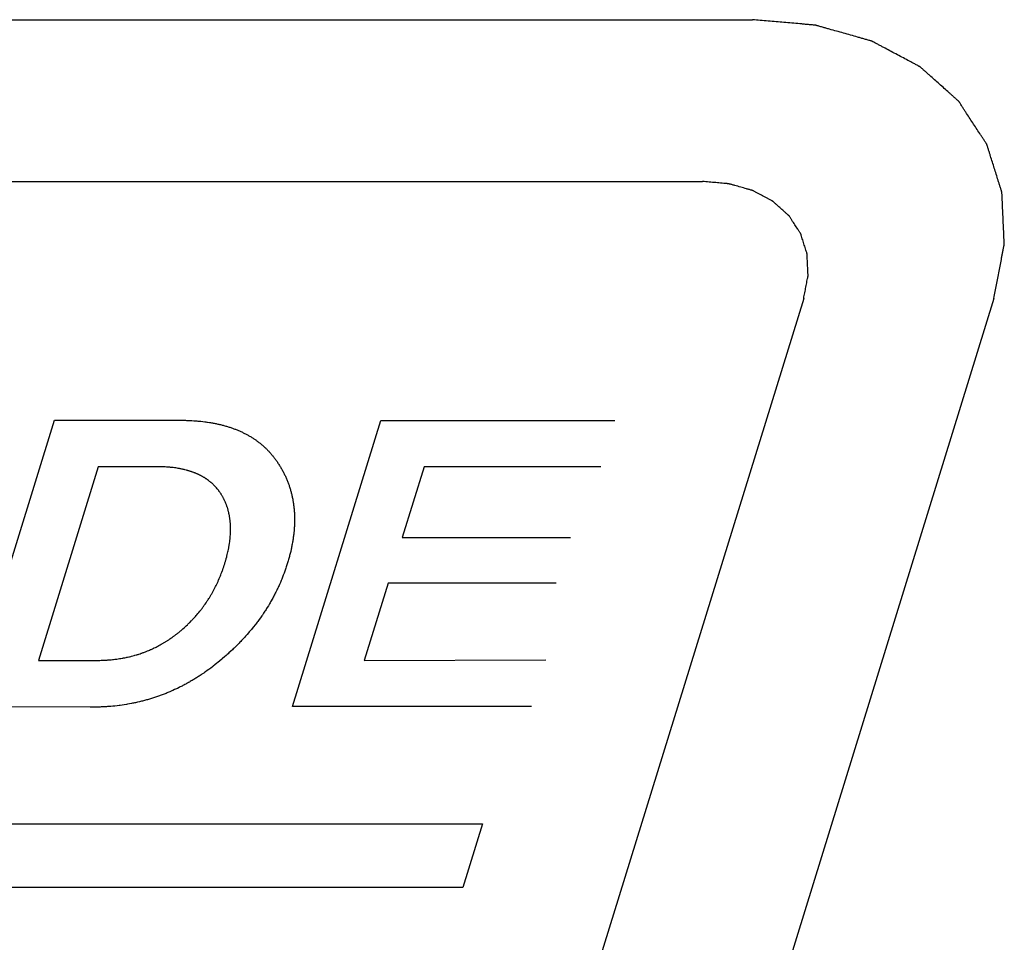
# Model space of a CAD drawing. Header units: inches. Extents: x 749 to 1245, y 24 to 374.
# Tile 93 of 145: x 1131.45 to 1135.75, y 148.59 to 152.61. Entities that reach past the tile are written whole.
import ezdxf

# ---------------------------------------------------------------- set-up
doc = ezdxf.new("R2010")
doc.units = ezdxf.units.IN
doc.header["$LTSCALE"] = 5
doc.header["$MEASUREMENT"] = 0
doc.layers.add('AM_0', color=7, linetype='CONTINUOUS', lineweight=30)

msp = doc.modelspace()

# ---------------------------------------------------------------- linework, layer by layer
at = {"layer": 'AM_0', "color": 253, "linetype": 'Continuous', "true_color": 0xadadad}
for p, q in [((1128.9379, 152.6074), (1134.6484, 152.6074)), ((1128.72, 151.9025), (1134.4306, 151.9025)), ((1134.8719, 151.3933), (1133.3711, 146.5367)), ((1135.7009, 151.3933), (1134.2001, 146.5367))]:
    msp.add_line(p, q, dxfattribs=at)
at = {"layer": 'AM_0', "color": 7, "linetype": 'Continuous'}
for p, q in [((1131.2191, 149.6136), (1131.6048, 150.8619)), ((1131.6049, 150.8621), (1132.1573, 150.8621)), ((1132.1573, 150.8621), (1132.1668, 150.862)), ((1132.1668, 150.862), (1132.1714, 150.8619)), ((1132.1714, 150.8619), (1132.1761, 150.8618)), ((1132.1761, 150.8618), (1132.1807, 150.8617)), ((1132.1807, 150.8617), (1132.1854, 150.8616)), ((1132.1854, 150.8616), (1132.1945, 150.8612)), ((1132.1945, 150.8612), (1132.1991, 150.861)), ((1132.1991, 150.861), (1132.2036, 150.8608)), ((1132.2036, 150.8608), (1132.2126, 150.8602)), ((1132.2126, 150.8602), (1132.217, 150.8599)), ((1132.217, 150.8599), (1132.2215, 150.8596)), ((1132.2215, 150.8596), (1132.2259, 150.8592)), ((1132.2259, 150.8592), (1132.2303, 150.8588)), ((1132.2303, 150.8588), (1132.2347, 150.8584)), ((1132.2347, 150.8584), (1132.2433, 150.8576)), ((1132.2433, 150.8576), (1132.2519, 150.8566)), ((1132.2519, 150.8566), (1132.2604, 150.8556)), ((1132.2604, 150.8556), (1132.2646, 150.855)), ((1132.2646, 150.855), (1132.2688, 150.8544)), ((1132.2688, 150.8544), (1132.273, 150.8538)), ((1132.273, 150.8538), (1132.2813, 150.8526)), ((1132.2813, 150.8526), (1132.2854, 150.8519)), ((1132.2854, 150.8519), (1132.2894, 150.8512)), ((1132.2894, 150.8512), (1132.2935, 150.8505)), ((1132.2935, 150.8505), (1132.2975, 150.8497)), ((1132.2975, 150.8497), (1132.3015, 150.849)), ((1132.3015, 150.849), (1132.3055, 150.8482)), ((1132.3055, 150.8482), (1132.3095, 150.8474)), ((1132.3095, 150.8474), (1132.3135, 150.8466)), ((1132.3135, 150.8466), (1132.3174, 150.8457)), ((1132.3174, 150.8457), (1132.3213, 150.8448)), ((1132.3213, 150.8448), (1132.3252, 150.8439)), ((1132.3252, 150.8439), (1132.329, 150.843)), ((1132.329, 150.843), (1132.3329, 150.8421)), ((1132.3329, 150.8421), (1132.3367, 150.8411)), ((1132.3367, 150.8411), (1132.3405, 150.8401)), ((1132.3405, 150.8401), (1132.3442, 150.8391)), ((1132.3442, 150.8391), (1132.348, 150.8381)), ((1132.348, 150.8381), (1132.3517, 150.837)), ((1132.3517, 150.837), (1132.3554, 150.8359)), ((1132.3554, 150.8359), (1132.3591, 150.8348)), ((1132.3591, 150.8348), (1132.3627, 150.8337)), ((1132.3627, 150.8337), (1132.3664, 150.8326)), ((1132.3664, 150.8326), (1132.37, 150.8314)), ((1132.37, 150.8314), (1132.3736, 150.8302)), ((1132.3736, 150.8302), (1132.3772, 150.829)), ((1132.3772, 150.829), (1132.3807, 150.8277)), ((1132.3807, 150.8277), (1132.3842, 150.8265)), ((1132.3842, 150.8265), (1132.3877, 150.8252)), ((1132.3877, 150.8252), (1132.3912, 150.8239)), ((1132.3912, 150.8239), (1132.3947, 150.8226)), ((1132.3947, 150.8226), (1132.3981, 150.8212)), ((1132.3981, 150.8212), (1132.4015, 150.8198)), ((1132.4015, 150.8198), (1132.4049, 150.8184)), ((1132.4049, 150.8184), (1132.4083, 150.817)), ((1132.6427, 149.6152), (1133.0275, 150.8605)), ((1133.0275, 150.8605), (1134.049, 150.8605)), ((1132.4083, 150.817), (1132.4116, 150.8156)), ((1132.4116, 150.8156), (1132.4149, 150.8141)), ((1132.4149, 150.8141), (1132.4183, 150.8126)), ((1132.4183, 150.8126), (1132.4215, 150.8111)), ((1132.4215, 150.8111), (1132.4248, 150.8096)), ((1132.4248, 150.8096), (1132.428, 150.808)), ((1132.428, 150.808), (1132.4312, 150.8064)), ((1132.4312, 150.8064), (1132.4344, 150.8048)), ((1132.4344, 150.8048), (1132.4376, 150.8032)), ((1132.4376, 150.8032), (1132.4407, 150.8016)), ((1132.4407, 150.8016), (1132.4439, 150.7999)), ((1132.4439, 150.7999), (1132.447, 150.7982)), ((1132.447, 150.7982), (1132.4501, 150.7965)), ((1132.4501, 150.7965), (1132.4531, 150.7948)), ((1132.4531, 150.7948), (1132.4561, 150.793)), ((1132.4561, 150.793), (1132.4592, 150.7912)), ((1132.4592, 150.7912), (1132.4621, 150.7894)), ((1132.4621, 150.7894), (1132.4651, 150.7876)), ((1132.4651, 150.7876), (1132.4681, 150.7857)), ((1132.4681, 150.7857), (1132.471, 150.7838)), ((1132.471, 150.7838), (1132.4739, 150.7819)), ((1132.4739, 150.7819), (1132.4768, 150.78)), ((1132.4768, 150.78), (1132.4796, 150.7781)), ((1132.4796, 150.7781), (1132.4825, 150.7761)), ((1132.4825, 150.7761), (1132.4853, 150.7741)), ((1132.4853, 150.7741), (1132.4881, 150.7721)), ((1132.4881, 150.7721), (1132.4908, 150.7701)), ((1132.4908, 150.7701), (1132.4936, 150.768)), ((1132.4936, 150.768), (1132.4963, 150.7659)), ((1132.4963, 150.7659), (1132.499, 150.7639)), ((1132.499, 150.7639), (1132.5017, 150.7617)), ((1132.5017, 150.7617), (1132.5043, 150.7596)), ((1132.5043, 150.7596), (1132.507, 150.7574)), ((1132.507, 150.7574), (1132.5096, 150.7552)), ((1132.5096, 150.7552), (1132.5122, 150.753)), ((1132.5122, 150.753), (1132.5147, 150.7508)), ((1132.5147, 150.7508), (1132.5173, 150.7485)), ((1132.5173, 150.7485), (1132.5198, 150.7462)), ((1132.5198, 150.7462), (1132.5223, 150.7439)), ((1132.5223, 150.7439), (1132.5248, 150.7416)), ((1132.5248, 150.7416), (1132.5273, 150.7392)), ((1132.5273, 150.7392), (1132.5297, 150.7369)), ((1132.5297, 150.7369), (1132.5321, 150.7345)), ((1132.5321, 150.7345), (1132.5345, 150.732)), ((1132.5345, 150.732), (1132.5369, 150.7296)), ((1132.5369, 150.7296), (1132.5392, 150.7271)), ((1132.5392, 150.7271), (1132.5415, 150.7246)), ((1132.5415, 150.7246), (1132.5438, 150.7221)), ((1132.5438, 150.7221), (1132.5461, 150.7196)), ((1132.5461, 150.7196), (1132.5484, 150.717)), ((1132.5484, 150.717), (1132.5506, 150.7145)), ((1132.5506, 150.7145), (1132.5528, 150.7119)), ((1132.5528, 150.7119), (1132.555, 150.7092)), ((1132.555, 150.7092), (1132.5572, 150.7066)), ((1132.5572, 150.7066), (1132.5593, 150.7039)), ((1132.5593, 150.7039), (1132.5614, 150.7012)), ((1132.5614, 150.7012), (1132.5635, 150.6985)), ((1132.5635, 150.6985), (1132.5656, 150.6958)), ((1132.5656, 150.6958), (1132.5677, 150.693)), ((1132.5677, 150.693), (1132.5697, 150.6902)), ((1132.5697, 150.6902), (1132.5717, 150.6874)), ((1131.7959, 150.6598), (1131.5351, 149.816)), ((1132.0542, 150.6598), (1131.7961, 150.6598)), ((1132.0605, 150.6598), (1132.0542, 150.6598)), ((1132.0668, 150.6597), (1132.0605, 150.6598)), ((1132.0699, 150.6596), (1132.0668, 150.6597)), ((1132.073, 150.6595), (1132.0699, 150.6596)), ((1132.0761, 150.6594), (1132.073, 150.6595)), ((1132.0791, 150.6593), (1132.0761, 150.6594)), ((1132.0852, 150.659), (1132.0791, 150.6593)), ((1132.0882, 150.6588), (1132.0852, 150.659)), ((1132.0942, 150.6584), (1132.0882, 150.6588)), ((1132.0972, 150.6582), (1132.0942, 150.6584)), ((1132.1001, 150.658), (1132.0972, 150.6582)), ((1132.106, 150.6575), (1132.1001, 150.658)), ((1132.1089, 150.6572), (1132.106, 150.6575)), ((1132.1118, 150.6569), (1132.1089, 150.6572)), ((1132.1146, 150.6567), (1132.1118, 150.6569)), ((1132.1175, 150.6563), (1132.1146, 150.6567)), ((1132.1231, 150.6557), (1132.1175, 150.6563)), ((1132.1287, 150.6549), (1132.1231, 150.6557)), ((1132.1315, 150.6546), (1132.1287, 150.6549)), ((1132.1343, 150.6542), (1132.1315, 150.6546)), ((1132.1398, 150.6533), (1132.1343, 150.6542)), ((1132.1452, 150.6524), (1132.1398, 150.6533)), ((1132.1479, 150.652), (1132.1452, 150.6524)), ((1132.1505, 150.6515), (1132.1479, 150.652)), ((1132.1532, 150.651), (1132.1505, 150.6515)), ((1132.1558, 150.6504), (1132.1532, 150.651)), ((1132.161, 150.6494), (1132.1558, 150.6504)), ((1132.1636, 150.6488), (1132.161, 150.6494)), ((1132.1662, 150.6482), (1132.1636, 150.6488)), ((1132.1713, 150.6471), (1132.1662, 150.6482)), ((1132.1738, 150.6464), (1132.1713, 150.6471)), ((1132.1788, 150.6452), (1132.1738, 150.6464)), ((1132.5717, 150.6874), (1132.5737, 150.6846)), ((1132.5737, 150.6846), (1132.5757, 150.6818)), ((1132.5757, 150.6818), (1132.5776, 150.6789)), ((1132.5776, 150.6789), (1132.5798, 150.6756)), ((1132.5798, 150.6756), (1132.582, 150.6723)), ((1132.582, 150.6723), (1132.5841, 150.669)), ((1132.5841, 150.669), (1132.5862, 150.6657)), ((1132.5862, 150.6657), (1132.5882, 150.6623)), ((1132.5882, 150.6623), (1132.5903, 150.659)), ((1132.5903, 150.659), (1132.5923, 150.6556)), ((1132.5923, 150.6556), (1132.5942, 150.6522)), ((1132.5942, 150.6522), (1132.5961, 150.6488)), ((1132.5961, 150.6488), (1132.598, 150.6454)), ((1133.2168, 150.6598), (1133.1215, 150.3514)), ((1133.9869, 150.6598), (1133.2168, 150.6598)), ((1132.1813, 150.6445), (1132.1788, 150.6452)), ((1132.1838, 150.6438), (1132.1813, 150.6445)), ((1132.1862, 150.6431), (1132.1838, 150.6438)), ((1132.1887, 150.6424), (1132.1862, 150.6431)), ((1132.1911, 150.6417), (1132.1887, 150.6424)), ((1132.1935, 150.641), (1132.1911, 150.6417)), ((1132.1959, 150.6402), (1132.1935, 150.641)), ((1132.1982, 150.6395), (1132.1959, 150.6402)), ((1132.2006, 150.6387), (1132.1982, 150.6395)), ((1132.2029, 150.6379), (1132.2006, 150.6387)), ((1132.2052, 150.6371), (1132.2029, 150.6379)), ((1132.2075, 150.6363), (1132.2052, 150.6371)), ((1132.2121, 150.6346), (1132.2075, 150.6363)), ((1132.2144, 150.6337), (1132.2121, 150.6346)), ((1132.2166, 150.6329), (1132.2144, 150.6337)), ((1132.2188, 150.632), (1132.2166, 150.6329)), ((1132.2211, 150.6311), (1132.2188, 150.632)), ((1132.2233, 150.6301), (1132.2211, 150.6311)), ((1132.2254, 150.6292), (1132.2233, 150.6301)), ((1132.2276, 150.6283), (1132.2254, 150.6292)), ((1132.2297, 150.6273), (1132.2276, 150.6283)), ((1132.2319, 150.6263), (1132.2297, 150.6273)), ((1132.234, 150.6253), (1132.2319, 150.6263)), ((1132.2361, 150.6243), (1132.234, 150.6253)), ((1132.2382, 150.6233), (1132.2361, 150.6243)), ((1132.2403, 150.6222), (1132.2382, 150.6233)), ((1132.2423, 150.6212), (1132.2403, 150.6222)), ((1132.2444, 150.6201), (1132.2423, 150.6212)), ((1132.2464, 150.6191), (1132.2444, 150.6201)), ((1132.2484, 150.618), (1132.2464, 150.6191)), ((1132.2504, 150.6168), (1132.2484, 150.618)), ((1132.2524, 150.6157), (1132.2504, 150.6168)), ((1132.2543, 150.6146), (1132.2524, 150.6157)), ((1132.2563, 150.6134), (1132.2543, 150.6146)), ((1132.2582, 150.6123), (1132.2563, 150.6134)), ((1132.262, 150.6099), (1132.2582, 150.6123)), ((1132.2639, 150.6087), (1132.262, 150.6099)), ((1132.2658, 150.6075), (1132.2639, 150.6087)), ((1132.2676, 150.6062), (1132.2658, 150.6075)), ((1132.2694, 150.605), (1132.2676, 150.6062)), ((1132.2713, 150.6037), (1132.2694, 150.605)), ((1132.2731, 150.6024), (1132.2713, 150.6037)), ((1132.598, 150.6454), (1132.5999, 150.642)), ((1132.5999, 150.642), (1132.6017, 150.6386)), ((1132.6017, 150.6386), (1132.6035, 150.6352)), ((1132.6035, 150.6352), (1132.6053, 150.6317)), ((1132.6053, 150.6317), (1132.607, 150.6283)), ((1132.607, 150.6283), (1132.6087, 150.6248)), ((1132.6087, 150.6248), (1132.6104, 150.6213)), ((1132.6104, 150.6213), (1132.612, 150.6178)), ((1132.612, 150.6178), (1132.6136, 150.6143)), ((1132.6136, 150.6143), (1132.6152, 150.6108)), ((1132.6152, 150.6108), (1132.6167, 150.6073)), ((1132.6167, 150.6073), (1132.6182, 150.6037)), ((1132.6182, 150.6037), (1132.6197, 150.6002)), ((1132.2766, 150.5998), (1132.2731, 150.6024)), ((1132.2784, 150.5985), (1132.2766, 150.5998)), ((1132.2801, 150.5971), (1132.2784, 150.5985)), ((1132.2818, 150.5958), (1132.2801, 150.5971)), ((1132.2836, 150.5944), (1132.2818, 150.5958)), ((1132.2852, 150.593), (1132.2836, 150.5944)), ((1132.2869, 150.5916), (1132.2852, 150.593)), ((1132.2886, 150.5902), (1132.2869, 150.5916)), ((1132.2902, 150.5888), (1132.2886, 150.5902)), ((1132.2919, 150.5873), (1132.2902, 150.5888)), ((1132.2935, 150.5859), (1132.2919, 150.5873)), ((1132.2951, 150.5844), (1132.2935, 150.5859)), ((1132.2967, 150.5829), (1132.2951, 150.5844)), ((1132.2982, 150.5814), (1132.2967, 150.5829)), ((1132.2998, 150.5799), (1132.2982, 150.5814)), ((1132.3013, 150.5784), (1132.2998, 150.5799)), ((1132.3028, 150.5768), (1132.3013, 150.5784)), ((1132.3044, 150.5753), (1132.3028, 150.5768)), ((1132.3059, 150.5737), (1132.3044, 150.5753)), ((1132.3073, 150.5721), (1132.3059, 150.5737)), ((1132.3088, 150.5705), (1132.3073, 150.5721)), ((1132.3102, 150.5689), (1132.3088, 150.5705)), ((1132.3117, 150.5672), (1132.3102, 150.5689)), ((1132.3145, 150.5639), (1132.3117, 150.5672)), ((1132.3158, 150.5623), (1132.3145, 150.5639)), ((1132.3172, 150.5606), (1132.3158, 150.5623)), ((1132.3199, 150.5571), (1132.3172, 150.5606)), ((1132.6197, 150.6002), (1132.6211, 150.5966)), ((1132.6211, 150.5966), (1132.6225, 150.593)), ((1132.6225, 150.593), (1132.6239, 150.5894)), ((1132.6239, 150.5894), (1132.6252, 150.5858)), ((1132.6252, 150.5858), (1132.6265, 150.5822)), ((1132.6265, 150.5822), (1132.6278, 150.5786)), ((1132.6278, 150.5786), (1132.629, 150.575)), ((1132.629, 150.575), (1132.6303, 150.5713)), ((1132.6303, 150.5713), (1132.6314, 150.5677)), ((1132.6314, 150.5677), (1132.6326, 150.564)), ((1132.6326, 150.564), (1132.6337, 150.5603)), ((1132.3212, 150.5554), (1132.3199, 150.5571)), ((1132.3225, 150.5537), (1132.3212, 150.5554)), ((1132.3238, 150.5519), (1132.3225, 150.5537)), ((1132.3251, 150.5501), (1132.3238, 150.5519)), ((1132.3263, 150.5483), (1132.3251, 150.5501)), ((1132.3276, 150.5465), (1132.3263, 150.5483)), ((1132.3288, 150.5447), (1132.3276, 150.5465)), ((1132.33, 150.5429), (1132.3288, 150.5447)), ((1132.3313, 150.5408), (1132.33, 150.5429)), ((1132.3327, 150.5387), (1132.3313, 150.5408)), ((1132.334, 150.5365), (1132.3327, 150.5387)), ((1132.3353, 150.5344), (1132.334, 150.5365)), ((1132.3365, 150.5323), (1132.3353, 150.5344)), ((1132.3378, 150.5301), (1132.3365, 150.5323)), ((1132.339, 150.5279), (1132.3378, 150.5301)), ((1132.3402, 150.5258), (1132.339, 150.5279)), ((1132.3414, 150.5236), (1132.3402, 150.5258)), ((1132.3425, 150.5214), (1132.3414, 150.5236)), ((1132.3436, 150.5191), (1132.3425, 150.5214)), ((1132.3458, 150.5147), (1132.3436, 150.5191)), ((1132.6337, 150.5603), (1132.6348, 150.5566)), ((1132.6348, 150.5566), (1132.6358, 150.5529)), ((1132.6358, 150.5529), (1132.6368, 150.5492)), ((1132.6368, 150.5492), (1132.6378, 150.5454)), ((1132.6378, 150.5454), (1132.6388, 150.5417)), ((1132.6388, 150.5417), (1132.6397, 150.5379)), ((1132.6397, 150.5379), (1132.6405, 150.5342)), ((1132.6405, 150.5342), (1132.6414, 150.5304)), ((1132.6414, 150.5304), (1132.6422, 150.5266)), ((1132.6422, 150.5266), (1132.643, 150.5228)), ((1132.643, 150.5228), (1132.6438, 150.519)), ((1132.6438, 150.519), (1132.6445, 150.5152)), ((1132.3469, 150.5124), (1132.3458, 150.5147)), ((1132.348, 150.5102), (1132.3469, 150.5124)), ((1132.349, 150.5079), (1132.348, 150.5102)), ((1132.35, 150.5056), (1132.349, 150.5079)), ((1132.351, 150.5033), (1132.35, 150.5056)), ((1132.3519, 150.501), (1132.351, 150.5033)), ((1132.3529, 150.4987), (1132.3519, 150.501)), ((1132.3538, 150.4964), (1132.3529, 150.4987)), ((1132.3547, 150.494), (1132.3538, 150.4964)), ((1132.3556, 150.4917), (1132.3547, 150.494)), ((1132.3564, 150.4893), (1132.3556, 150.4917)), ((1132.3573, 150.487), (1132.3564, 150.4893)), ((1132.3581, 150.4846), (1132.3573, 150.487)), ((1132.3589, 150.4822), (1132.3581, 150.4846)), ((1132.3596, 150.4798), (1132.3589, 150.4822)), ((1132.3604, 150.4773), (1132.3596, 150.4798)), ((1132.3611, 150.4749), (1132.3604, 150.4773)), ((1132.3618, 150.4725), (1132.3611, 150.4749)), ((1132.6445, 150.5152), (1132.6452, 150.5113)), ((1132.6452, 150.5113), (1132.6458, 150.5075)), ((1132.6458, 150.5075), (1132.6464, 150.5036)), ((1132.6464, 150.5036), (1132.647, 150.4997)), ((1132.647, 150.4997), (1132.6476, 150.4958)), ((1132.6476, 150.4958), (1132.6481, 150.4919)), ((1132.6481, 150.4919), (1132.6486, 150.488)), ((1132.6486, 150.488), (1132.6491, 150.4841)), ((1132.6491, 150.4841), (1132.6495, 150.4802)), ((1132.6495, 150.4802), (1132.6499, 150.4762)), ((1132.6499, 150.4762), (1132.6503, 150.4723)), ((1132.3625, 150.47), (1132.3618, 150.4725)), ((1132.3632, 150.4675), (1132.3625, 150.47)), ((1132.3638, 150.4651), (1132.3632, 150.4675)), ((1132.3644, 150.4626), (1132.3638, 150.4651)), ((1132.365, 150.4601), (1132.3644, 150.4626)), ((1132.3656, 150.4576), (1132.365, 150.4601)), ((1132.3661, 150.4551), (1132.3656, 150.4576)), ((1132.3667, 150.4525), (1132.3661, 150.4551)), ((1132.3672, 150.45), (1132.3667, 150.4525)), ((1132.3677, 150.4474), (1132.3672, 150.45)), ((1132.3681, 150.4449), (1132.3677, 150.4474)), ((1132.3686, 150.4423), (1132.3681, 150.4449)), ((1132.369, 150.4397), (1132.3686, 150.4423)), ((1132.3694, 150.4371), (1132.369, 150.4397)), ((1132.3698, 150.4345), (1132.3694, 150.4371)), ((1132.3702, 150.4319), (1132.3698, 150.4345)), ((1132.3705, 150.4292), (1132.3702, 150.4319)), ((1132.6503, 150.4723), (1132.6506, 150.4683)), ((1132.6506, 150.4683), (1132.6509, 150.4643)), ((1132.6509, 150.4643), (1132.6511, 150.4603)), ((1132.6511, 150.4603), (1132.6514, 150.4563)), ((1132.6514, 150.4563), (1132.6516, 150.4523)), ((1132.6516, 150.4523), (1132.6518, 150.4483)), ((1132.6518, 150.4483), (1132.6519, 150.4442)), ((1132.6519, 150.4442), (1132.652, 150.4402)), ((1132.652, 150.4402), (1132.6521, 150.4361)), ((1132.6521, 150.4361), (1132.6521, 150.4321)), ((1132.6521, 150.4321), (1132.6521, 150.428)), ((1132.3708, 150.4266), (1132.3705, 150.4292)), ((1132.3711, 150.4239), (1132.3708, 150.4266)), ((1132.3714, 150.4212), (1132.3711, 150.4239)), ((1132.3716, 150.4186), (1132.3714, 150.4212)), ((1132.3719, 150.4159), (1132.3716, 150.4186)), ((1132.3721, 150.4132), (1132.3719, 150.4159)), ((1132.3723, 150.4105), (1132.3721, 150.4132)), ((1132.3724, 150.4077), (1132.3723, 150.4105)), ((1132.3726, 150.405), (1132.3724, 150.4077)), ((1132.3727, 150.4023), (1132.3726, 150.405)), ((1132.3728, 150.3995), (1132.3727, 150.4023)), ((1132.3729, 150.3967), (1132.3728, 150.3995)), ((1132.373, 150.3939), (1132.3729, 150.3967)), ((1132.373, 150.3911), (1132.373, 150.3939)), ((1132.373, 150.3883), (1132.373, 150.3911)), ((1132.6507, 150.3906), (1132.6504, 150.3864)), ((1132.651, 150.3948), (1132.6507, 150.3906)), ((1132.6512, 150.399), (1132.651, 150.3948)), ((1132.6515, 150.4032), (1132.6512, 150.399)), ((1132.6516, 150.4074), (1132.6515, 150.4032)), ((1132.6518, 150.4115), (1132.6516, 150.4074)), ((1132.6519, 150.4156), (1132.6518, 150.4115)), ((1132.652, 150.4198), (1132.6519, 150.4156)), ((1132.6521, 150.4239), (1132.652, 150.4198)), ((1132.6521, 150.428), (1132.6521, 150.4239)), ((1132.3707, 150.3449), (1132.3713, 150.3508)), ((1132.3713, 150.3508), (1132.3718, 150.3567)), ((1132.3718, 150.3567), (1132.3722, 150.3626)), ((1132.3722, 150.3626), (1132.3724, 150.3655)), ((1132.3724, 150.3655), (1132.3725, 150.3684)), ((1132.3725, 150.3684), (1132.3727, 150.3713)), ((1132.3727, 150.3713), (1132.3728, 150.3741)), ((1132.3728, 150.3741), (1132.3729, 150.377)), ((1132.3729, 150.377), (1132.373, 150.3827)), ((1132.373, 150.3855), (1132.373, 150.3883)), ((1132.373, 150.3827), (1132.373, 150.3855)), ((1132.646, 150.3481), (1132.6454, 150.3437)), ((1132.6466, 150.3524), (1132.646, 150.3481)), ((1132.6472, 150.3567), (1132.6466, 150.3524)), ((1132.6478, 150.361), (1132.6472, 150.3567)), ((1132.6483, 150.3652), (1132.6478, 150.361)), ((1132.6488, 150.3695), (1132.6483, 150.3652)), ((1132.6492, 150.3738), (1132.6488, 150.3695)), ((1132.6496, 150.378), (1132.6492, 150.3738)), ((1132.65, 150.3822), (1132.6496, 150.378)), ((1132.6504, 150.3864), (1132.65, 150.3822)), ((1133.1215, 150.3514), (1133.8545, 150.3514)), ((1132.3641, 150.3021), (1132.3648, 150.3052)), ((1132.3648, 150.3052), (1132.3659, 150.3114)), ((1132.3659, 150.3114), (1132.3664, 150.3145)), ((1132.3664, 150.3145), (1132.367, 150.3176)), ((1132.367, 150.3176), (1132.3675, 150.3207)), ((1132.3675, 150.3207), (1132.3679, 150.3238)), ((1132.3679, 150.3238), (1132.3684, 150.3268)), ((1132.3684, 150.3268), (1132.3693, 150.3329)), ((1132.3693, 150.3329), (1132.3696, 150.3359)), ((1132.3696, 150.3359), (1132.37, 150.3389)), ((1132.37, 150.3389), (1132.3707, 150.3449)), ((1132.6381, 150.3043), (1132.6371, 150.2998)), ((1132.639, 150.3087), (1132.6381, 150.3043)), ((1132.64, 150.3131), (1132.639, 150.3087)), ((1132.6408, 150.3175), (1132.64, 150.3131)), ((1132.6417, 150.3219), (1132.6408, 150.3175)), ((1132.6432, 150.3307), (1132.6417, 150.3219)), ((1132.644, 150.3351), (1132.6432, 150.3307)), ((1132.6447, 150.3394), (1132.644, 150.3351)), ((1132.6454, 150.3437), (1132.6447, 150.3394)), ((1132.3534, 150.257), (1132.3543, 150.2603)), ((1132.3543, 150.2603), (1132.356, 150.2669)), ((1132.356, 150.2669), (1132.3569, 150.2701)), ((1132.3569, 150.2701), (1132.3585, 150.2766)), ((1132.3585, 150.2766), (1132.3601, 150.283)), ((1132.3601, 150.283), (1132.3615, 150.2894)), ((1132.3615, 150.2894), (1132.3622, 150.2926)), ((1132.3622, 150.2926), (1132.3635, 150.2989)), ((1132.3635, 150.2989), (1132.3641, 150.3021)), ((1132.6295, 150.2684), (1132.627, 150.2593)), ((1132.6306, 150.273), (1132.6295, 150.2684)), ((1132.6318, 150.2775), (1132.6306, 150.273)), ((1132.6329, 150.282), (1132.6318, 150.2775)), ((1132.6351, 150.2909), (1132.6329, 150.282)), ((1132.6371, 150.2998), (1132.6351, 150.2909)), ((1132.3386, 150.2106), (1132.3409, 150.2171)), ((1132.3409, 150.2171), (1132.3421, 150.2204)), ((1132.3421, 150.2204), (1132.3432, 150.2237)), ((1132.3432, 150.2237), (1132.3454, 150.2304)), ((1132.3454, 150.2304), (1132.3464, 150.2337)), ((1132.3464, 150.2337), (1132.3475, 150.2371)), ((1132.3475, 150.2371), (1132.3485, 150.2404)), ((1132.3485, 150.2404), (1132.3495, 150.2438)), ((1132.3495, 150.2438), (1132.3505, 150.2471)), ((1132.3505, 150.2471), (1132.3525, 150.2537)), ((1132.3525, 150.2537), (1132.3534, 150.257)), ((1132.6143, 150.2182), (1132.6111, 150.2092)), ((1132.6158, 150.2228), (1132.6143, 150.2182)), ((1132.6173, 150.2273), (1132.6158, 150.2228)), ((1132.6187, 150.2319), (1132.6173, 150.2273)), ((1132.6202, 150.2364), (1132.6187, 150.2319)), ((1132.6216, 150.241), (1132.6202, 150.2364)), ((1132.623, 150.2456), (1132.6216, 150.241)), ((1132.6243, 150.2502), (1132.623, 150.2456)), ((1132.6257, 150.2548), (1132.6243, 150.2502)), ((1132.627, 150.2593), (1132.6257, 150.2548)), ((1132.3236, 150.1722), (1132.325, 150.1753)), ((1132.325, 150.1753), (1132.3263, 150.1785)), ((1132.3263, 150.1785), (1132.3289, 150.1848)), ((1132.3289, 150.1848), (1132.3301, 150.188)), ((1132.3301, 150.188), (1132.3327, 150.1944)), ((1132.3327, 150.1944), (1132.3351, 150.2008)), ((1132.3351, 150.2008), (1132.3375, 150.2073)), ((1132.3375, 150.2073), (1132.3386, 150.2106)), ((1132.5995, 150.1779), (1132.5977, 150.1735)), ((1132.6029, 150.1868), (1132.5995, 150.1779)), ((1132.6063, 150.1957), (1132.6029, 150.1868)), ((1132.6079, 150.2002), (1132.6063, 150.1957)), ((1132.6095, 150.2047), (1132.6079, 150.2002)), ((1132.6111, 150.2092), (1132.6095, 150.2047)), ((1132.3019, 150.1265), (1132.305, 150.1324)), ((1132.305, 150.1324), (1132.308, 150.1384)), ((1132.308, 150.1384), (1132.3095, 150.1414)), ((1132.3095, 150.1414), (1132.311, 150.1444)), ((1132.311, 150.1444), (1132.3139, 150.1505)), ((1132.3139, 150.1505), (1132.3153, 150.1536)), ((1132.3153, 150.1536), (1132.3168, 150.1567)), ((1132.3168, 150.1567), (1132.3182, 150.1597)), ((1132.3182, 150.1597), (1132.3196, 150.1628)), ((1132.3196, 150.1628), (1132.3209, 150.1659)), ((1132.3209, 150.1659), (1132.3236, 150.1722)), ((1132.5806, 150.1341), (1132.5786, 150.1298)), ((1132.5826, 150.1384), (1132.5806, 150.1341)), ((1132.5846, 150.1428), (1132.5826, 150.1384)), ((1132.5865, 150.1471), (1132.5846, 150.1428)), ((1132.5903, 150.1559), (1132.5865, 150.1471)), ((1132.5922, 150.1602), (1132.5903, 150.1559)), ((1132.5941, 150.1646), (1132.5922, 150.1602)), ((1132.5959, 150.169), (1132.5941, 150.1646)), ((1132.5977, 150.1735), (1132.5959, 150.169)), ((1133.0601, 150.1525), (1132.956, 149.8158)), ((1133.7931, 150.1525), (1133.0601, 150.1525)), ((1132.2787, 150.0861), (1132.2805, 150.0889)), ((1132.2805, 150.0889), (1132.2822, 150.0917)), ((1132.2822, 150.0917), (1132.2839, 150.0945)), ((1132.2839, 150.0945), (1132.2873, 150.1002)), ((1132.2873, 150.1002), (1132.289, 150.1031)), ((1132.289, 150.1031), (1132.2907, 150.106)), ((1132.2907, 150.106), (1132.2923, 150.1089)), ((1132.2923, 150.1089), (1132.2956, 150.1147)), ((1132.2956, 150.1147), (1132.2988, 150.1206)), ((1132.2988, 150.1206), (1132.3019, 150.1265)), ((1132.5592, 150.0915), (1132.5569, 150.0873)), ((1132.5615, 150.0957), (1132.5592, 150.0915)), ((1132.5637, 150.0999), (1132.5615, 150.0957)), ((1132.5659, 150.1041), (1132.5637, 150.0999)), ((1132.5681, 150.1084), (1132.5659, 150.1041)), ((1132.5702, 150.1127), (1132.5681, 150.1084)), ((1132.5745, 150.1212), (1132.5702, 150.1127)), ((1132.5765, 150.1255), (1132.5745, 150.1212)), ((1132.5786, 150.1298), (1132.5765, 150.1255)), ((1132.2507, 150.0452), (1132.2527, 150.0479)), ((1132.2527, 150.0479), (1132.2546, 150.0505)), ((1132.2546, 150.0505), (1132.2566, 150.0532)), ((1132.2566, 150.0532), (1132.2585, 150.0559)), ((1132.2585, 150.0559), (1132.2623, 150.0613)), ((1132.2623, 150.0613), (1132.266, 150.0667)), ((1132.266, 150.0667), (1132.2679, 150.0694)), ((1132.2679, 150.0694), (1132.2716, 150.0749)), ((1132.2716, 150.0749), (1132.2734, 150.0777)), ((1132.2734, 150.0777), (1132.2752, 150.0805)), ((1132.2752, 150.0805), (1132.2787, 150.0861)), ((1132.5327, 150.0458), (1132.5302, 150.0417)), ((1132.5378, 150.054), (1132.5327, 150.0458)), ((1132.5427, 150.0623), (1132.5378, 150.054)), ((1132.5452, 150.0664), (1132.5427, 150.0623)), ((1132.5476, 150.0706), (1132.5452, 150.0664)), ((1132.5499, 150.0747), (1132.5476, 150.0706)), ((1132.5546, 150.0831), (1132.5499, 150.0747)), ((1132.5569, 150.0873), (1132.5546, 150.0831)), ((1132.215, 150.002), (1132.2194, 150.0069)), ((1132.2194, 150.0069), (1132.2237, 150.0119)), ((1132.2237, 150.0119), (1132.2259, 150.0144)), ((1132.2259, 150.0144), (1132.2302, 150.0194)), ((1132.2302, 150.0194), (1132.2323, 150.0219)), ((1132.2323, 150.0219), (1132.2344, 150.0245)), ((1132.2344, 150.0245), (1132.2386, 150.0296)), ((1132.2386, 150.0296), (1132.2406, 150.0322)), ((1132.2406, 150.0322), (1132.2427, 150.0348)), ((1132.2427, 150.0348), (1132.2447, 150.0374)), ((1132.2447, 150.0374), (1132.2487, 150.0426)), ((1132.2487, 150.0426), (1132.2507, 150.0452)), ((1132.506, 150.0055), (1132.5032, 150.0015)), ((1132.5088, 150.0095), (1132.506, 150.0055)), ((1132.5116, 150.0135), (1132.5088, 150.0095)), ((1132.517, 150.0215), (1132.5116, 150.0135)), ((1132.5224, 150.0296), (1132.517, 150.0215)), ((1132.525, 150.0336), (1132.5224, 150.0296)), ((1132.5276, 150.0377), (1132.525, 150.0336)), ((1132.5302, 150.0417), (1132.5276, 150.0377)), ((1132.1701, 149.9575), (1132.1751, 149.962)), ((1132.1751, 149.962), (1132.18, 149.9666)), ((1132.18, 149.9666), (1132.1848, 149.9711)), ((1132.1848, 149.9711), (1132.1872, 149.9734)), ((1132.1872, 149.9734), (1132.1896, 149.9758)), ((1132.1896, 149.9758), (1132.192, 149.9781)), ((1132.192, 149.9781), (1132.1944, 149.9804)), ((1132.1944, 149.9804), (1132.1967, 149.9828)), ((1132.1967, 149.9828), (1132.2014, 149.9875)), ((1132.2014, 149.9875), (1132.2037, 149.9899)), ((1132.2037, 149.9899), (1132.206, 149.9923)), ((1132.206, 149.9923), (1132.2082, 149.9947)), ((1132.2082, 149.9947), (1132.2127, 149.9996)), ((1132.2127, 149.9996), (1132.215, 150.002)), ((1132.4737, 149.9624), (1132.4675, 149.9547)), ((1132.4798, 149.9701), (1132.4737, 149.9624)), ((1132.4828, 149.974), (1132.4798, 149.9701)), ((1132.4858, 149.9779), (1132.4828, 149.974)), ((1132.4888, 149.9818), (1132.4858, 149.9779)), ((1132.4917, 149.9857), (1132.4888, 149.9818)), ((1132.4975, 149.9936), (1132.4917, 149.9857)), ((1132.5032, 150.0015), (1132.4975, 149.9936)), ((1132.118, 149.9158), (1132.1228, 149.9193)), ((1132.1228, 149.9193), (1132.1252, 149.921)), ((1132.1252, 149.921), (1132.1276, 149.9228)), ((1132.1276, 149.9228), (1132.1299, 149.9246)), ((1132.1299, 149.9246), (1132.1347, 149.9282)), ((1132.1347, 149.9282), (1132.137, 149.93)), ((1132.137, 149.93), (1132.1394, 149.9318)), ((1132.1394, 149.9318), (1132.1417, 149.9336)), ((1132.1417, 149.9336), (1132.1444, 149.9358)), ((1132.1444, 149.9358), (1132.147, 149.9379)), ((1132.147, 149.9379), (1132.1496, 149.94)), ((1132.1496, 149.94), (1132.1522, 149.9422)), ((1132.1522, 149.9422), (1132.1548, 149.9443)), ((1132.1548, 149.9443), (1132.1574, 149.9465)), ((1132.1574, 149.9465), (1132.1625, 149.9509)), ((1132.1625, 149.9509), (1132.1651, 149.9531)), ((1132.1651, 149.9531), (1132.1701, 149.9575)), ((1132.4349, 149.9169), (1132.4281, 149.9095)), ((1132.4383, 149.9207), (1132.4349, 149.9169)), ((1132.4416, 149.9244), (1132.4383, 149.9207)), ((1132.4449, 149.9282), (1132.4416, 149.9244)), ((1132.4515, 149.9357), (1132.4449, 149.9282)), ((1132.4547, 149.9395), (1132.4515, 149.9357)), ((1132.4612, 149.9471), (1132.4547, 149.9395)), ((1132.4643, 149.9509), (1132.4612, 149.9471)), ((1132.4675, 149.9547), (1132.4643, 149.9509)), ((1132.0453, 149.8724), (1132.0479, 149.8737)), ((1132.0479, 149.8737), (1132.0531, 149.8763)), ((1132.0531, 149.8763), (1132.0556, 149.8777)), ((1132.0556, 149.8777), (1132.0608, 149.8804)), ((1132.0608, 149.8804), (1132.0633, 149.8818)), ((1132.0633, 149.8818), (1132.0659, 149.8832)), ((1132.0659, 149.8832), (1132.071, 149.886)), ((1132.071, 149.886), (1132.0735, 149.8874)), ((1132.0735, 149.8874), (1132.076, 149.8889)), ((1132.076, 149.8889), (1132.0786, 149.8904)), ((1132.0786, 149.8904), (1132.0811, 149.8918)), ((1132.0811, 149.8918), (1132.0836, 149.8933)), ((1132.0836, 149.8933), (1132.0861, 149.8948)), ((1132.0861, 149.8948), (1132.0886, 149.8964)), ((1132.0886, 149.8964), (1132.0911, 149.8979)), ((1132.0911, 149.8979), (1132.096, 149.901)), ((1132.096, 149.901), (1132.0985, 149.9026)), ((1132.0985, 149.9026), (1132.1034, 149.9058)), ((1132.1034, 149.9058), (1132.1083, 149.9091)), ((1132.1083, 149.9091), (1132.1131, 149.9124)), ((1132.1131, 149.9124), (1132.1156, 149.9141)), ((1132.1156, 149.9141), (1132.118, 149.9158)), ((1132.3998, 149.8803), (1132.3924, 149.8731)), ((1132.4034, 149.8839), (1132.3998, 149.8803)), ((1132.407, 149.8875), (1132.4034, 149.8839)), ((1132.4106, 149.8912), (1132.407, 149.8875)), ((1132.4141, 149.8948), (1132.4106, 149.8912)), ((1132.4176, 149.8985), (1132.4141, 149.8948)), ((1132.4211, 149.9022), (1132.4176, 149.8985)), ((1132.4281, 149.9095), (1132.4211, 149.9022)), ((1131.9242, 149.83), (1131.93, 149.8313)), ((1131.93, 149.8313), (1131.9329, 149.832)), ((1131.9329, 149.832), (1131.9386, 149.8334)), ((1131.9386, 149.8334), (1131.9415, 149.8341)), ((1131.9415, 149.8341), (1131.9472, 149.8356)), ((1131.9472, 149.8356), (1131.9529, 149.8371)), ((1131.9529, 149.8371), (1131.9557, 149.8379)), ((1131.9557, 149.8379), (1131.9613, 149.8396)), ((1131.9613, 149.8396), (1131.9641, 149.8404)), ((1131.9641, 149.8404), (1131.967, 149.8413)), ((1131.967, 149.8413), (1131.9697, 149.8421)), ((1131.9697, 149.8421), (1131.9725, 149.843)), ((1131.9725, 149.843), (1131.9781, 149.8448)), ((1131.9781, 149.8448), (1131.9836, 149.8467)), ((1131.9836, 149.8467), (1131.9864, 149.8477)), ((1131.9864, 149.8477), (1131.9891, 149.8486)), ((1131.9891, 149.8486), (1131.9919, 149.8496)), ((1131.9919, 149.8496), (1131.9946, 149.8506)), ((1131.9946, 149.8506), (1131.9973, 149.8516)), ((1131.9973, 149.8516), (1132.0028, 149.8537)), ((1132.0028, 149.8537), (1132.0055, 149.8548)), ((1132.0055, 149.8548), (1132.0082, 149.8558)), ((1132.0082, 149.8558), (1132.0109, 149.8569)), ((1132.0109, 149.8569), (1132.0162, 149.8592)), ((1132.0162, 149.8592), (1132.0189, 149.8603)), ((1132.0189, 149.8603), (1132.0242, 149.8626)), ((1132.0242, 149.8626), (1132.0269, 149.8638)), ((1132.0269, 149.8638), (1132.0322, 149.8662)), ((1132.0322, 149.8662), (1132.0374, 149.8686)), ((1132.0374, 149.8686), (1132.0401, 149.8699)), ((1132.0401, 149.8699), (1132.0453, 149.8724)), ((1132.3463, 149.8308), (1132.3383, 149.8239)), ((1132.3542, 149.8378), (1132.3463, 149.8308)), ((1132.3582, 149.8412), (1132.3542, 149.8378)), ((1132.3621, 149.8447), (1132.3582, 149.8412)), ((1132.366, 149.8482), (1132.3621, 149.8447)), ((1132.3737, 149.8553), (1132.366, 149.8482)), ((1132.3812, 149.8624), (1132.3737, 149.8553)), ((1132.385, 149.8659), (1132.3812, 149.8624)), ((1132.3887, 149.8695), (1132.385, 149.8659)), ((1132.3924, 149.8731), (1132.3887, 149.8695)), ((1131.5351, 149.8158), (1131.79, 149.8158)), ((1131.7902, 149.8158), (1131.7934, 149.8159)), ((1131.7934, 149.8159), (1131.7966, 149.8159)), ((1131.7966, 149.8159), (1131.8029, 149.816)), ((1131.8029, 149.816), (1131.8092, 149.8161)), ((1131.8092, 149.8161), (1131.8124, 149.8162)), ((1131.8124, 149.8162), (1131.8155, 149.8163)), ((1131.8155, 149.8163), (1131.8187, 149.8164)), ((1131.8187, 149.8164), (1131.8249, 149.8167)), ((1131.8249, 149.8167), (1131.8312, 149.8171)), ((1131.8312, 149.8171), (1131.8343, 149.8173)), ((1131.8343, 149.8173), (1131.8374, 149.8175)), ((1131.8374, 149.8175), (1131.8404, 149.8177)), ((1131.8404, 149.8177), (1131.8435, 149.818)), ((1131.8435, 149.818), (1131.8497, 149.8185)), ((1131.8497, 149.8185), (1131.8527, 149.8188)), ((1131.8527, 149.8188), (1131.8588, 149.8194)), ((1131.8588, 149.8194), (1131.8619, 149.8197)), ((1131.8619, 149.8197), (1131.868, 149.8204)), ((1131.868, 149.8204), (1131.874, 149.8212)), ((1131.874, 149.8212), (1131.877, 149.8216)), ((1131.877, 149.8216), (1131.883, 149.8224)), ((1131.883, 149.8224), (1131.889, 149.8233)), ((1131.889, 149.8233), (1131.8949, 149.8243)), ((1131.8949, 149.8243), (1131.9008, 149.8253)), ((1131.9008, 149.8253), (1131.9038, 149.8258)), ((1131.9038, 149.8258), (1131.9067, 149.8264)), ((1131.9067, 149.8264), (1131.9126, 149.8275)), ((1131.9126, 149.8275), (1131.9184, 149.8287)), ((1131.9184, 149.8287), (1131.9213, 149.8293)), ((1131.9213, 149.8293), (1131.9242, 149.83)), ((1132.2938, 149.7881), (1132.2863, 149.7824)), ((1132.2976, 149.791), (1132.2938, 149.7881)), ((1132.3051, 149.7968), (1132.2976, 149.791)), ((1132.3135, 149.8035), (1132.3051, 149.7968)), ((1132.3177, 149.8069), (1132.3135, 149.8035)), ((1132.326, 149.8137), (1132.3177, 149.8069)), ((1132.3342, 149.8205), (1132.326, 149.8137)), ((1132.3383, 149.8239), (1132.3342, 149.8205)), ((1132.956, 149.8158), (1133.7482, 149.8175)), ((1132.2327, 149.7452), (1132.2288, 149.7427)), ((1132.2365, 149.7477), (1132.2327, 149.7452)), ((1132.2404, 149.7503), (1132.2365, 149.7477)), ((1132.2443, 149.7528), (1132.2404, 149.7503)), ((1132.2482, 149.7554), (1132.2443, 149.7528)), ((1132.2558, 149.7606), (1132.2482, 149.7554)), ((1132.2597, 149.7633), (1132.2558, 149.7606)), ((1132.2635, 149.7659), (1132.2597, 149.7633)), ((1132.2711, 149.7713), (1132.2635, 149.7659)), ((1132.2787, 149.7768), (1132.2711, 149.7713)), ((1132.2863, 149.7824), (1132.2787, 149.7768)), ((1132.1614, 149.7041), (1132.1533, 149.7)), ((1132.1654, 149.7062), (1132.1614, 149.7041)), ((1132.1695, 149.7083), (1132.1654, 149.7062)), ((1132.1735, 149.7104), (1132.1695, 149.7083)), ((1132.1775, 149.7126), (1132.1735, 149.7104)), ((1132.1815, 149.7148), (1132.1775, 149.7126)), ((1132.1855, 149.717), (1132.1815, 149.7148)), ((1132.1894, 149.7192), (1132.1855, 149.717)), ((1132.1934, 149.7214), (1132.1894, 149.7192)), ((1132.1974, 149.7237), (1132.1934, 149.7214)), ((1132.2013, 149.726), (1132.1974, 149.7237)), ((1132.2053, 149.7283), (1132.2013, 149.726)), ((1132.2092, 149.7307), (1132.2053, 149.7283)), ((1132.2131, 149.733), (1132.2092, 149.7307)), ((1132.2171, 149.7354), (1132.2131, 149.733)), ((1132.221, 149.7378), (1132.2171, 149.7354)), ((1132.2249, 149.7403), (1132.221, 149.7378)), ((1132.2288, 149.7427), (1132.2249, 149.7403)), ((1132.0624, 149.6611), (1132.0539, 149.6581)), ((1132.0666, 149.6626), (1132.0624, 149.6611)), ((1132.075, 149.6657), (1132.0666, 149.6626)), ((1132.0792, 149.6673), (1132.075, 149.6657)), ((1132.0876, 149.6706), (1132.0792, 149.6673)), ((1132.0918, 149.6722), (1132.0876, 149.6706)), ((1132.0959, 149.6739), (1132.0918, 149.6722)), ((1132.1001, 149.6756), (1132.0959, 149.6739)), ((1132.1042, 149.6774), (1132.1001, 149.6756)), ((1132.1084, 149.6791), (1132.1042, 149.6774)), ((1132.1166, 149.6827), (1132.1084, 149.6791)), ((1132.1207, 149.6845), (1132.1166, 149.6827)), ((1132.1289, 149.6883), (1132.1207, 149.6845)), ((1132.133, 149.6902), (1132.1289, 149.6883)), ((1132.1371, 149.6921), (1132.133, 149.6902)), ((1132.1412, 149.694), (1132.1371, 149.6921)), ((1132.1493, 149.698), (1132.1412, 149.694)), ((1132.1533, 149.7), (1132.1493, 149.698)), ((1131.8597, 149.6161), (1131.8505, 149.6153)), ((1131.8643, 149.6166), (1131.8597, 149.6161)), ((1131.8689, 149.617), (1131.8643, 149.6166)), ((1131.878, 149.6181), (1131.8689, 149.617)), ((1131.8871, 149.6192), (1131.878, 149.6181)), ((1131.8916, 149.6198), (1131.8871, 149.6192)), ((1131.9007, 149.621), (1131.8916, 149.6198)), ((1131.9097, 149.6224), (1131.9007, 149.621)), ((1131.9187, 149.6238), (1131.9097, 149.6224)), ((1131.9232, 149.6246), (1131.9187, 149.6238)), ((1131.9321, 149.6261), (1131.9232, 149.6246)), ((1131.941, 149.6278), (1131.9321, 149.6261)), ((1131.9455, 149.6287), (1131.941, 149.6278)), ((1131.9499, 149.6296), (1131.9455, 149.6287)), ((1131.9543, 149.6305), (1131.9499, 149.6296)), ((1131.9587, 149.6314), (1131.9543, 149.6305)), ((1131.9632, 149.6324), (1131.9587, 149.6314)), ((1131.9676, 149.6334), (1131.9632, 149.6324)), ((1131.9763, 149.6355), (1131.9676, 149.6334)), ((1131.9807, 149.6365), (1131.9763, 149.6355)), ((1131.9851, 149.6376), (1131.9807, 149.6365)), ((1131.9895, 149.6387), (1131.9851, 149.6376)), ((1131.9938, 149.6398), (1131.9895, 149.6387)), ((1131.9982, 149.641), (1131.9938, 149.6398)), ((1132.0025, 149.6421), (1131.9982, 149.641)), ((1132.0068, 149.6433), (1132.0025, 149.6421)), ((1132.0111, 149.6446), (1132.0068, 149.6433)), ((1132.0155, 149.6458), (1132.0111, 149.6446)), ((1132.0198, 149.6471), (1132.0155, 149.6458)), ((1132.0241, 149.6484), (1132.0198, 149.6471)), ((1132.0284, 149.6497), (1132.0241, 149.6484)), ((1132.0326, 149.651), (1132.0284, 149.6497)), ((1132.0412, 149.6538), (1132.0326, 149.651)), ((1132.0454, 149.6552), (1132.0412, 149.6538)), ((1132.0497, 149.6566), (1132.0454, 149.6552)), ((1132.0539, 149.6581), (1132.0497, 149.6566)), ((1131.7614, 149.612), (1131.2269, 149.6136)), ((1131.7627, 149.612), (1131.7614, 149.612)), ((1131.7638, 149.612), (1131.7627, 149.612)), ((1131.771, 149.612), (1131.7638, 149.612)), ((1131.7757, 149.612), (1131.771, 149.612)), ((1131.7805, 149.612), (1131.7757, 149.612)), ((1131.7852, 149.612), (1131.7805, 149.612)), ((1131.7899, 149.6121), (1131.7852, 149.612)), ((1131.7993, 149.6124), (1131.7899, 149.6121)), ((1131.804, 149.6125), (1131.7993, 149.6124)), ((1131.8087, 149.6127), (1131.804, 149.6125)), ((1131.8134, 149.6129), (1131.8087, 149.6127)), ((1131.818, 149.6131), (1131.8134, 149.6129)), ((1131.8227, 149.6133), (1131.818, 149.6131)), ((1131.832, 149.6139), (1131.8227, 149.6133)), ((1131.8366, 149.6142), (1131.832, 149.6139)), ((1131.8413, 149.6145), (1131.8366, 149.6142)), ((1131.8459, 149.6149), (1131.8413, 149.6145)), ((1131.8505, 149.6153), (1131.8459, 149.6149)), ((1133.6857, 149.6152), (1132.6427, 149.6152)), ((1127.9485, 149.1031), (1133.4716, 149.1031)), ((1133.4716, 149.1031), (1133.3862, 148.8267)), ((1133.3862, 148.8267), (1127.8631, 148.8267))]:
    msp.add_line(p, q, dxfattribs=at)
at = {"layer": 'AM_0', "color": 253, "linetype": 'Continuous', "true_color": 0xadadad}
for points, knots in [([(1135.7009, 151.3933), (1135.7047, 151.4129), (1135.7123, 151.4523), (1135.7218, 151.5014), (1135.7294, 151.5407), (1135.7342, 151.5653), (1135.738, 151.5849), (1135.7409, 151.5996), (1135.7432, 151.6119), (1135.7449, 151.6205), (1135.7458, 151.6254), (1135.7468, 151.6292), (1135.7463, 151.6327), (1135.7462, 151.6374), (1135.7458, 151.6457), (1135.7453, 151.6575), (1135.7446, 151.6717), (1135.7438, 151.6906), (1135.7427, 151.7142), (1135.7414, 151.7425), (1135.7401, 151.7709), (1135.739, 151.7945), (1135.7381, 151.8134), (1135.7375, 151.8276), (1135.7369, 151.8394), (1135.7366, 151.8477), (1135.7362, 151.8524), (1135.7364, 151.8561), (1135.735, 151.8592), (1135.7338, 151.8636), (1135.7313, 151.8712), (1135.7279, 151.8821), (1135.7237, 151.8952), (1135.7182, 151.9126), (1135.7113, 151.9344), (1135.7031, 151.9606), (1135.6948, 151.9867), (1135.6879, 152.0085), (1135.6824, 152.026), (1135.6783, 152.039), (1135.6748, 152.0499), (1135.6724, 152.0576), (1135.671, 152.0619), (1135.6702, 152.0653), (1135.668, 152.0681), (1135.6656, 152.072), (1135.6611, 152.0788), (1135.6548, 152.0885), (1135.6471, 152.1002), (1135.637, 152.1157), (1135.6243, 152.1352), (1135.609, 152.1585), (1135.5938, 152.1818), (1135.5811, 152.2013), (1135.5709, 152.2168), (1135.5633, 152.2285), (1135.5569, 152.2382), (1135.5525, 152.2451), (1135.5499, 152.2489), (1135.5483, 152.252), (1135.5454, 152.2541), (1135.5419, 152.2573), (1135.5357, 152.2628), (1135.527, 152.2706), (1135.5164, 152.28), (1135.5023, 152.2926), (1135.4847, 152.3082), (1135.4636, 152.327), (1135.4425, 152.3458), (1135.4249, 152.3615), (1135.4109, 152.374), (1135.4003, 152.3834), (1135.3915, 152.3913), (1135.3854, 152.3968), (1135.3818, 152.3998), (1135.3794, 152.4024), (1135.3759, 152.4039), (1135.3716, 152.4063), (1135.3638, 152.4104), (1135.3529, 152.4162), (1135.3397, 152.4232), (1135.3221, 152.4326), (1135.3001, 152.4442), (1135.2737, 152.4582), (1135.2474, 152.4722), (1135.2254, 152.4839), (1135.2078, 152.4932), (1135.1946, 152.5002), (1135.1836, 152.506), (1135.176, 152.5102), (1135.1715, 152.5124), (1135.1684, 152.5144), (1135.1644, 152.5152), (1135.1594, 152.5168), (1135.1504, 152.5192), (1135.1376, 152.5229), (1135.1223, 152.5272), (1135.1019, 152.533), (1135.0764, 152.5402), (1135.0457, 152.5489), (1135.0151, 152.5575), (1134.9896, 152.5647), (1134.9692, 152.5705), (1134.9539, 152.5748), (1134.9411, 152.5784), (1134.9322, 152.581), (1134.927, 152.5824), (1134.9234, 152.5837), (1134.9189, 152.5838), (1134.9132, 152.5844), (1134.9032, 152.5852), (1134.8889, 152.5865), (1134.8717, 152.588), (1134.8488, 152.59), (1134.8202, 152.5925), (1134.7744, 152.5965), (1134.7171, 152.6015), (1134.6713, 152.6055), (1134.6484, 152.6074)], [0, 0, 0, 0, 0.03125, 0.0625, 0.078125, 0.09375, 0.101562, 0.109375, 0.117188, 0.121094, 0.123047, 0.125, 0.126953, 0.128906, 0.132812, 0.140625, 0.148438, 0.15625, 0.171875, 0.1875, 0.203125, 0.21875, 0.226562, 0.234375, 0.242188, 0.246094, 0.248047, 0.25, 0.251953, 0.253906, 0.257812, 0.265625, 0.273438, 0.28125, 0.296875, 0.3125, 0.328125, 0.34375, 0.351562, 0.359375, 0.367188, 0.371094, 0.373047, 0.375, 0.376953, 0.378906, 0.382812, 0.390625, 0.398438, 0.40625, 0.421875, 0.4375, 0.453125, 0.46875, 0.476562, 0.484375, 0.492188, 0.496094, 0.498047, 0.5, 0.501953, 0.503906, 0.507812, 0.515625, 0.523438, 0.53125, 0.546875, 0.5625, 0.578125, 0.59375, 0.601562, 0.609375, 0.617188, 0.621094, 0.623047, 0.625, 0.626953, 0.628906, 0.632812, 0.640625, 0.648438, 0.65625, 0.671875, 0.6875, 0.703125, 0.71875, 0.726562, 0.734375, 0.742188, 0.746094, 0.748047, 0.75, 0.751953, 0.753906, 0.757812, 0.765625, 0.773438, 0.78125, 0.796875, 0.8125, 0.828125, 0.84375, 0.851562, 0.859375, 0.867188, 0.871094, 0.873047, 0.875, 0.876953, 0.878906, 0.882812, 0.890625, 0.898438, 0.90625, 0.921875, 0.9375, 0.96875, 1, 1, 1, 1]), ([(1134.8719, 151.3933), (1134.8735, 151.4015), (1134.8767, 151.418), (1134.8807, 151.4386), (1134.8839, 151.4551), (1134.8863, 151.4675), (1134.8883, 151.4778), (1134.8897, 151.485), (1134.8904, 151.4891), (1134.8913, 151.4922), (1134.8909, 151.4952), (1134.8908, 151.4991), (1134.8904, 151.5061), (1134.8898, 151.5199), (1134.8889, 151.5398), (1134.888, 151.5596), (1134.8873, 151.5734), (1134.8871, 151.5804), (1134.8868, 151.5843), (1134.8869, 151.5874), (1134.8858, 151.59), (1134.8847, 151.5937), (1134.8826, 151.6001), (1134.8786, 151.6129), (1134.8728, 151.6312), (1134.8671, 151.6495), (1134.863, 151.6623), (1134.861, 151.6687), (1134.8598, 151.6723), (1134.8592, 151.6751), (1134.8573, 151.6775), (1134.8553, 151.6808), (1134.8515, 151.6865), (1134.8441, 151.6979), (1134.8334, 151.7142), (1134.8228, 151.7305), (1134.8153, 151.7419), (1134.8116, 151.7476), (1134.8094, 151.7508), (1134.808, 151.7535), (1134.8056, 151.7553), (1134.8027, 151.7579), (1134.7975, 151.7625), (1134.7872, 151.7717), (1134.7724, 151.7849), (1134.7577, 151.798), (1134.7473, 151.8072), (1134.7422, 151.8118), (1134.7392, 151.8144), (1134.7372, 151.8165), (1134.7342, 151.8178), (1134.7306, 151.8198), (1134.7241, 151.8232), (1134.7113, 151.8301), (1134.6928, 151.8399), (1134.6744, 151.8497), (1134.6615, 151.8565), (1134.655, 151.86), (1134.6513, 151.8618), (1134.6487, 151.8635), (1134.6453, 151.8642), (1134.6411, 151.8655), (1134.6336, 151.8676), (1134.6186, 151.8718), (1134.5972, 151.8779), (1134.5758, 151.8839), (1134.5608, 151.8882), (1134.5533, 151.8903), (1134.549, 151.8915), (1134.5459, 151.8926), (1134.5422, 151.8927), (1134.5374, 151.8932), (1134.529, 151.8939), (1134.517, 151.8949), (1134.5026, 151.8962), (1134.4834, 151.8979), (1134.4594, 151.8999), (1134.4402, 151.9016), (1134.4306, 151.9025)], [0, 0, 0, 0, 0.03125, 0.0625, 0.078125, 0.09375, 0.109375, 0.117188, 0.121094, 0.125, 0.128906, 0.132812, 0.140625, 0.15625, 0.1875, 0.21875, 0.234375, 0.242188, 0.246094, 0.25, 0.253906, 0.257812, 0.265625, 0.28125, 0.3125, 0.34375, 0.359375, 0.367188, 0.371094, 0.375, 0.378906, 0.382812, 0.390625, 0.40625, 0.4375, 0.46875, 0.484375, 0.492188, 0.496094, 0.5, 0.503906, 0.507812, 0.515625, 0.53125, 0.5625, 0.59375, 0.609375, 0.617188, 0.621094, 0.625, 0.628906, 0.632812, 0.640625, 0.65625, 0.6875, 0.71875, 0.734375, 0.742188, 0.746094, 0.75, 0.753906, 0.757812, 0.765625, 0.78125, 0.8125, 0.84375, 0.859375, 0.867188, 0.871094, 0.875, 0.878906, 0.882812, 0.890625, 0.90625, 0.921875, 0.9375, 0.96875, 1, 1, 1, 1])]:
    msp.add_open_spline(points, degree=3, knots=knots, dxfattribs=at)

doc.saveas('drawing.dxf')
